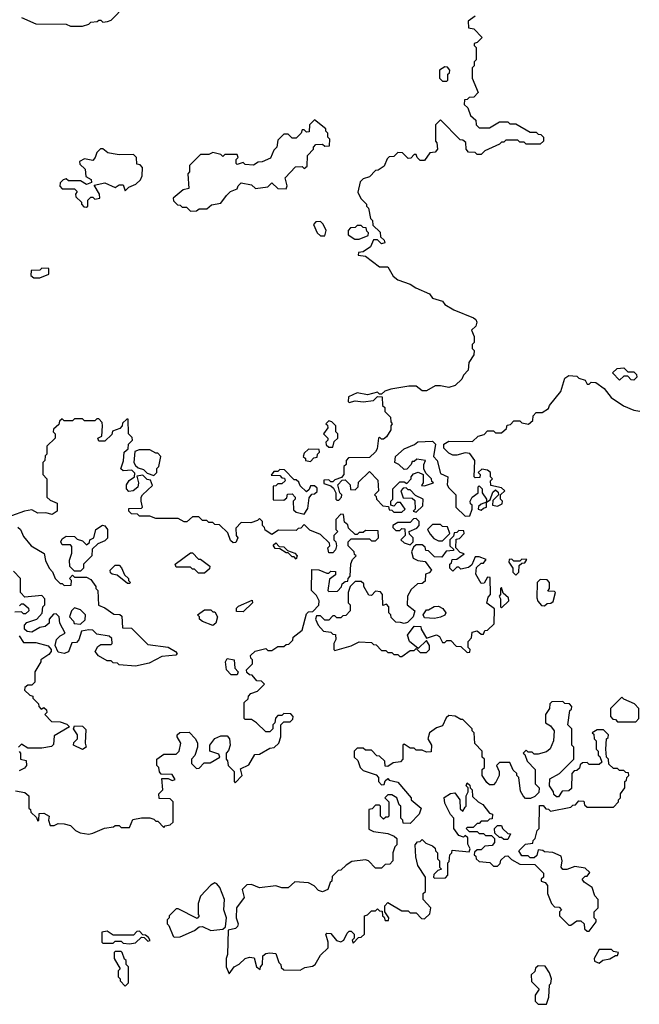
# Model space of a CAD drawing. Extents: x 2386423 to 2568864, y 578392 to 761999.
# Tile 49 of 256: x 2458886 to 2461932, y 632650 to 637492. Entities that reach past the tile are written whole.
import ezdxf

# ---------------------------------------------------------------- set-up
doc = ezdxf.new("R2010")
doc.units = 0

msp = doc.modelspace()

# ---------------------------------------------------------------- linework, layer by layer
at = {"layer": '0CON05XD'}
for points in [[(2458895, 637502.5), (2458965, 637472.5), (2459115, 637470), (2459135, 637460), (2459195, 637460), (2459225, 637470), (2459235, 637480), (2459267, 637483), (2459275, 637490), (2459285, 637490), (2459295, 637480), (2459317, 637483), (2459335, 637490), (2459405, 637560)], [(2461125, 637510), (2461090, 637485), (2461091.7, 637451.7), (2461118.3, 637448.3), (2461160, 637405), (2461135, 637380), (2461120, 637375), (2461120, 637365), (2461130, 637355), (2461130, 637295), (2461120, 637285), (2461120, 637265), (2461110, 637255), (2461110, 637205), (2461140, 637135), (2461118.3, 637111.7), (2461095, 637110), (2461085, 637100), (2461071.7, 637098.3), (2461070, 637075), (2461088.3, 637058.3), (2461101.7, 637021.7), (2461128.3, 636998.3), (2461130, 636975), (2461145, 636960), (2461195, 636960), (2461245, 636990), (2461285, 636990), (2461295, 636980), (2461325, 636980), (2461395, 636940), (2461425, 636940), (2461435, 636930), (2461448.3, 636928.3), (2461460, 636915), (2461460, 636895), (2461445, 636880), (2461375, 636880), (2461365, 636890), (2461345, 636890), (2461335, 636900), (2461275, 636900), (2461265, 636890), (2461255, 636890), (2461245, 636880), (2461171.7, 636848.3), (2461155, 636830), (2461135, 636830), (2461125, 636840), (2461091.7, 636841.7), (2461080, 636855), (2461078.3, 636888.3), (2461065, 636900), (2461051.7, 636901.7), (2460955, 637000), (2460930, 636975), (2460930, 636895), (2460937, 636887), (2460940, 636855), (2460928.3, 636841.7), (2460901.7, 636838.3), (2460875, 636800), (2460855, 636800), (2460840, 636815), (2460835, 636830), (2460825, 636830), (2460808.3, 636811.7), (2460795, 636810), (2460768.3, 636838.3), (2460745, 636840), (2460725, 636820), (2460701.7, 636818.3), (2460691.7, 636808.3), (2460678.3, 636771.7), (2460648.3, 636751.7), (2460635, 636750), (2460605, 636720), (2460575, 636710), (2460560, 636695), (2460547.5, 636645), (2460563, 636613), (2460590, 636585), (2460590, 636575), (2460600, 636565), (2460610, 636515), (2460620, 636505), (2460621.7, 636481.7), (2460658.3, 636448.3), (2460660, 636425), (2460678.3, 636408.3), (2460680, 636395), (2460665, 636390), (2460645, 636410), (2460625, 636410), (2460610, 636375), (2460575, 636350), (2460551.7, 636348.3), (2460550, 636335), (2460585, 636330), (2460655, 636277.5), (2460695, 636277.5), (2460721.7, 636231.7), (2460745, 636212.5), (2460805, 636192.5), (2460833.3, 636173.3), (2460900, 636145), (2460915, 636122.5), (2460965, 636107.5), (2460975, 636092.5), (2461020, 636065), (2461116.1, 636026.1), (2461128, 636018), (2461133.3, 636005), (2461127.5, 635985), (2461107.5, 635965), (2461120, 635935), (2461120, 635905), (2461110, 635895), (2461110, 635875), (2461120, 635865), (2461117.5, 635845), (2461093.6, 635806.4), (2461090.7, 635769.3), (2461067.5, 635745), (2461060, 635725), (2461026.1, 635693.9), (2460995, 635683.3), (2460955, 635692.5), (2460928.3, 635691.7), (2460885, 635667.5), (2460865, 635667.5), (2460835, 635690), (2460799.3, 635690.7), (2460710, 635675), (2460680, 635665), (2460665, 635650), (2460655, 635650), (2460645, 635660), (2460595, 635647.5), (2460545, 635657.5), (2460501.7, 635638.3), (2460500, 635615), (2460505, 635610), (2460535, 635617.5), (2460575, 635613.8), (2460625, 635620), (2460645, 635640), (2460668.3, 635638.3), (2460670, 635595), (2460680, 635585), (2460680, 635565), (2460708.3, 635538.3), (2460710, 635515), (2460717.5, 635505), (2460710, 635495), (2460710, 635475), (2460688.3, 635441.7), (2460675, 635430), (2460665, 635430), (2460655, 635440), (2460650, 635435), (2460642.5, 635382.5)], [(2460985, 637190), (2460990, 637195), (2460990, 637225), (2460998.3, 637231.7), (2461000, 637245), (2460988.3, 637258.3), (2460975, 637260), (2460950, 637245), (2460950, 637205), (2460965, 637190), (2460985, 637190)], [(2459725, 636550), (2459755, 636552.5), (2459768.3, 636561.7), (2459805, 636562.5), (2459828.3, 636581.7), (2459875, 636590), (2459901.7, 636628.3), (2459921.7, 636648.3), (2459955, 636660), (2459960, 636675), (2459975, 636690), (2460025, 636680), (2460045, 636662.5), (2460105, 636670), (2460125, 636690), (2460155, 636662.5), (2460195, 636660), (2460200, 636675), (2460190, 636715), (2460241.7, 636768.3), (2460275, 636770), (2460285, 636760), (2460298.3, 636771.7), (2460300, 636825), (2460330, 636855), (2460330, 636865), (2460341.7, 636878.3), (2460375, 636880), (2460385, 636870), (2460408.3, 636871.7), (2460410, 636905), (2460400, 636915), (2460400, 636935), (2460390, 636945), (2460390, 636955), (2460335, 637000), (2460310, 636975), (2460308.3, 636941.7), (2460295, 636940), (2460285, 636950), (2460275, 636950), (2460270, 636935), (2460245, 636910), (2460225, 636910), (2460205, 636930), (2460185, 636930), (2460155, 636900), (2460150, 636865), (2460135, 636850), (2460118.3, 636811.7), (2460077, 636793), (2460058.3, 636791.7), (2460035, 636777.5), (2459995, 636780), (2459985, 636790), (2459955, 636780), (2459950, 636785), (2459950, 636805), (2459960, 636815), (2459955, 636830), (2459895, 636830), (2459885, 636820), (2459875, 636830), (2459835, 636840), (2459815, 636830), (2459775, 636830), (2459720, 636775), (2459720, 636745), (2459712.5, 636735), (2459717, 636663), (2459690, 636655), (2459640, 636615), (2459641.7, 636601.7), (2459661.7, 636581.7), (2459675, 636580), (2459685, 636570), (2459705, 636570), (2459725, 636550)], [(2459215, 636570), (2459220, 636575), (2459220, 636605), (2459235, 636620), (2459245, 636620), (2459255, 636610), (2459280, 636615), (2459277.5, 636635), (2459251.7, 636678.3), (2459305, 636690), (2459355, 636667.5), (2459375, 636680), (2459395, 636680), (2459405, 636650), (2459421.7, 636668.3), (2459457, 636683), (2459480, 636705), (2459487.5, 636725), (2459490, 636765), (2459478.3, 636778.3), (2459461.7, 636781.7), (2459460, 636815), (2459445, 636830), (2459375, 636827.5), (2459345, 636832.5), (2459318.3, 636838.3), (2459295, 636857.5), (2459283, 636857), (2459265, 636840), (2459257.5, 636815), (2459245, 636800), (2459205, 636807.5), (2459180, 636795), (2459181.7, 636781.7), (2459207, 636757), (2459211.7, 636721.7), (2459236.4, 636706.4), (2459238.3, 636691.7), (2459215, 636682.5), (2459185, 636700), (2459125, 636700), (2459115, 636710), (2459100, 636705), (2459085, 636690), (2459083, 636673), (2459095, 636660), (2459155, 636660), (2459168.3, 636648.3), (2459160, 636635), (2459161.7, 636621.7), (2459190, 636595), (2459190, 636585), (2459201.7, 636571.7), (2459215, 636570)], [(2460385, 636430), (2460392.5, 636455), (2460377, 636487), (2460365, 636500), (2460341.7, 636498.3), (2460330, 636485), (2460347.5, 636445), (2460365, 636430), (2460385, 636430)], [(2460555, 636412.5), (2460598.3, 636431.7), (2460600, 636445), (2460591.7, 636451.7), (2460588.3, 636468.3), (2460575, 636470), (2460565, 636480), (2460545, 636480), (2460535, 636470), (2460511.7, 636468.3), (2460500, 636455), (2460500, 636435), (2460533, 636413), (2460555, 636412.5)], [(2458985, 636222.5), (2459028.3, 636241.7), (2459028.3, 636268.3), (2458995, 636270), (2458985, 636260), (2458941.7, 636258.3), (2458940, 636235), (2458955, 636222.5), (2458985, 636222.5)], [(2461905, 635720), (2461891.7, 635721.7), (2461875, 635740), (2461855, 635740), (2461835, 635720), (2461800, 635755), (2461823, 635777), (2461855, 635780), (2461875, 635760), (2461905, 635760), (2461918.3, 635748.3), (2461920, 635735), (2461905, 635720)], [(2460642.5, 635382.5), (2460635, 635367.5), (2460605, 635340), (2460501.7, 635338.3), (2460490, 635325), (2460490, 635305), (2460480, 635295), (2460480, 635255), (2460468.3, 635241.7), (2460435, 635230), (2460425, 635220), (2460415, 635220), (2460405, 635230), (2460381.7, 635228.3), (2460381.7, 635211.7), (2460415, 635200), (2460428.3, 635188.3), (2460440, 635165), (2460440, 635135), (2460445, 635130), (2460455, 635130), (2460467.5, 635145), (2460470, 635155), (2460460, 635165), (2460450, 635205), (2460471.7, 635228.3), (2460485, 635230), (2460510, 635205), (2460511.7, 635181.7), (2460535, 635180), (2460550, 635195), (2460551.7, 635218.3), (2460605, 635270), (2460647, 635227), (2460650, 635175), (2460630, 635155), (2460638.3, 635148.3), (2460640, 635135), (2460671.7, 635101.7), (2460698.3, 635098.3), (2460701.7, 635081.7), (2460715, 635080), (2460725, 635070), (2460765, 635070), (2460780, 635085), (2460758.3, 635118.3), (2460741.7, 635118.3), (2460725, 635100), (2460710, 635105), (2460710, 635125), (2460720, 635135), (2460720, 635185), (2460755, 635220), (2460775, 635220), (2460788.3, 635211.7), (2460810, 635235), (2460810, 635245), (2460821.7, 635258.3), (2460845, 635267.5), (2460870, 635255), (2460870, 635215), (2460861.7, 635201.7), (2460875, 635200), (2460920, 635215), (2460911.7, 635221.7), (2460910, 635235), (2460881.7, 635261.7), (2460873, 635283), (2460872.5, 635305), (2460880, 635325), (2460838.3, 635331.7), (2460825, 635320), (2460815, 635320), (2460810, 635305), (2460788.3, 635281.7), (2460775, 635280), (2460750, 635305), (2460730, 635315), (2460732.5, 635345), (2460775, 635382.5), (2460827, 635403), (2460843, 635417), (2460915, 635420), (2460930, 635405), (2460920, 635345), (2460937.5, 635325), (2460955, 635260), (2460990, 635245), (2460987.5, 635205), (2460995, 635190), (2461030, 635155), (2461030, 635095), (2461075, 635050), (2461098.3, 635051.7), (2461110, 635085), (2461110, 635105), (2461101.7, 635111.7), (2461100, 635125), (2461110, 635145), (2461140, 635165), (2461140, 635195), (2461145, 635200), (2461160, 635185), (2461160, 635165), (2461180, 635135), (2461180, 635120), (2461155, 635110), (2461141.7, 635098.3), (2461140, 635085), (2461155, 635080), (2461165, 635090), (2461180, 635095), (2461180, 635120), (2461198.3, 635131.7), (2461211.7, 635168.3), (2461225, 635180), (2461238.3, 635168.3), (2461240, 635155), (2461211.7, 635128.3), (2461210, 635105), (2461235, 635100), (2461258.3, 635111.7), (2461260, 635125), (2461250, 635135), (2461250, 635155), (2461270, 635175), (2461255, 635190), (2461201.7, 635201.7), (2461200, 635225), (2461210, 635235), (2461200, 635245), (2461200, 635265), (2461185, 635277.5), (2461158.3, 635281.7), (2461140, 635265), (2461150, 635255), (2461148.3, 635241.7), (2461125, 635240), (2461120, 635245), (2461122.5, 635325), (2461099.3, 635359.3), (2461075, 635362.5), (2461035, 635350), (2461015, 635350), (2460995, 635360), (2460970, 635385), (2460970, 635405), (2460995, 635420), (2461111.7, 635418.3), (2461140, 635445), (2461168.3, 635451.7), (2461185, 635470), (2461215, 635470), (2461225, 635460), (2461255, 635460), (2461278.3, 635481.7), (2461281.7, 635498.3), (2461298.3, 635501.7), (2461315, 635520), (2461345, 635520), (2461355, 635510), (2461387, 635503), (2461408.3, 635521.7), (2461410, 635545), (2461425, 635560), (2461455, 635560), (2461485, 635580), (2461490, 635595), (2461546.2, 635663.8), (2461565, 635730), (2461585, 635742.5), (2461625, 635740), (2461635, 635730), (2461665, 635720), (2461675, 635700), (2461685, 635700), (2461695, 635710), (2461718.3, 635708.3), (2461758.3, 635678.3), (2461793.6, 635633.6), (2461853.8, 635593.8), (2461905, 635572.5), (2461935, 635567.5)], [(2459225, 633487.5), (2459245, 633492.5), (2459303, 633517), (2459347.5, 633522.5), (2459355, 633530), (2459375, 633530), (2459385, 633520), (2459425, 633520), (2459441.7, 633558.3), (2459485, 633567.5), (2459525, 633567.5), (2459545, 633560), (2459555, 633550), (2459565, 633550), (2459595, 633520), (2459601.7, 633528.3), (2459625, 633532.5), (2459640, 633545), (2459640, 633645), (2459625, 633660), (2459571.7, 633661.7), (2459570, 633685), (2459590, 633705), (2459585, 633760), (2459615, 633760), (2459635, 633750), (2459650, 633755), (2459635, 633780), (2459581.7, 633781.7), (2459573, 633793), (2459570, 633815), (2459560, 633825), (2459560, 633855), (2459595, 633880), (2459655, 633880), (2459670, 633895), (2459677.5, 633935), (2459660, 633965), (2459660, 633975), (2459673, 633987), (2459718.3, 633988.3), (2459750, 633955), (2459760, 633935), (2459760, 633915), (2459747, 633873), (2459730, 633855), (2459730, 633835), (2459755, 633810), (2459768.3, 633811.7), (2459793, 633837), (2459821.7, 633838.3), (2459870, 633865), (2459865, 633880), (2459820, 633895), (2459820, 633925), (2459845, 633957.5), (2459875, 633970), (2459905, 633970), (2459916.4, 633956.4), (2459920, 633925), (2459911.7, 633898.3), (2459900, 633885), (2459900, 633855), (2459907, 633847), (2459910, 633825), (2459940, 633795), (2459940, 633745), (2459945, 633740), (2459980, 633775), (2459971.7, 633808.3), (2460013, 633827), (2460041.7, 633878.3), (2460065, 633880), (2460115, 633910), (2460137, 633913), (2460160, 633935), (2460170, 633965), (2460170, 634025), (2460185, 634040), (2460215, 634040), (2460228.3, 634051.7), (2460230, 634065), (2460218.3, 634078.3), (2460185, 634080), (2460175, 634070), (2460155, 634070), (2460143, 634057), (2460140, 634035), (2460130, 634025), (2460130, 634005), (2460115, 633990), (2460095, 633990), (2460050, 634035), (2460025, 634050), (2459995, 634050), (2459990, 634055), (2459990, 634135), (2460008.3, 634151.7), (2460010, 634165), (2460021.7, 634178.3), (2460055, 634190), (2460090, 634225), (2460075, 634240), (2460051.7, 634241.7), (2460028.3, 634268.3), (2460015, 634270), (2460001.7, 634281.7), (2460000, 634295), (2460030, 634325), (2460030, 634345), (2460021.7, 634351.7), (2460020, 634365), (2460043, 634387), (2460095, 634400), (2460105, 634390), (2460125, 634390), (2460155, 634410), (2460185, 634410), (2460195, 634420), (2460208.3, 634421.7), (2460228.3, 634441.7), (2460230, 634455), (2460275, 634490), (2460295, 634570), (2460305, 634580), (2460327.5, 634582.5), (2460357, 634613), (2460357.5, 634635), (2460345, 634660), (2460320, 634685), (2460321.7, 634788.3), (2460357, 634787), (2460395, 634770), (2460405, 634770), (2460415, 634780), (2460438.3, 634778.3), (2460438.3, 634761.7), (2460408.3, 634741.7), (2460400, 634685), (2460405, 634680), (2460448.3, 634681.7), (2460467, 634703), (2460471.7, 634718.3), (2460485, 634730), (2460498.3, 634731.7), (2460500, 634745), (2460510, 634755), (2460513, 634817), (2460521.7, 634838.3), (2460540, 634855), (2460531.7, 634861.7), (2460530, 634875), (2460500, 634905), (2460500, 634925), (2460515, 634940), (2460605, 634940), (2460615, 634930), (2460635, 634930), (2460650, 634945), (2460648.3, 634978.3), (2460585, 634980), (2460575, 634970), (2460555, 634970), (2460545, 634960), (2460535, 634960), (2460501.7, 634991.7), (2460498.3, 635008.3), (2460481.7, 635021.7), (2460478.3, 635058.3), (2460465, 635060), (2460440, 635035), (2460440, 634985), (2460450, 634975), (2460430, 634955), (2460430, 634935), (2460440, 634925), (2460442.5, 634905), (2460437.5, 634885), (2460425, 634870), (2460405, 634870), (2460400, 634895), (2460410, 634905), (2460408.3, 634918.3), (2460365, 634960), (2460311.7, 634981.7), (2460285, 635010), (2460268.3, 634991.7), (2460255, 634990), (2460245, 634980), (2460158.3, 634981.7), (2460125, 634960), (2460091.7, 634981.7), (2460090, 634995), (2460080, 635005), (2460080, 635025), (2460065, 635040), (2460055, 635030), (2460021.7, 635018.3), (2459975, 635020), (2459948.3, 634991.7), (2459950, 634955), (2459957.5, 634945), (2459948.3, 634921.7), (2459935, 634920), (2459921.7, 634931.7), (2459908.3, 634968.3), (2459868.3, 635008.3), (2459845, 635010), (2459835, 635020), (2459815, 635020), (2459805, 635030), (2459785, 635030), (2459767, 635047), (2459735, 635047.5), (2459707, 635023), (2459695, 635022.5), (2459665, 635040), (2459555, 635040), (2459525, 635050), (2459475, 635050), (2459465, 635060), (2459435, 635062.5), (2459422.5, 635075), (2459421.7, 635088.3), (2459485, 635090), (2459490, 635095), (2459482.5, 635125), (2459482.5, 635145), (2459490, 635155), (2459538.3, 635201.7), (2459528.3, 635228.3), (2459511.7, 635231.7), (2459491.7, 635251.7), (2459461.7, 635248.3), (2459470, 635215), (2459466.7, 635193.3), (2459444.3, 635175.7), (2459422.3, 635172.3), (2459411.2, 635185), (2459411.2, 635205), (2459424.1, 635225.9), (2459450, 635245), (2459451.7, 635261.7), (2459437, 635277), (2459395, 635273.3), (2459383.6, 635283.6), (2459396.4, 635323.6), (2459400, 635365), (2459418.3, 635381.7), (2459420, 635405), (2459440, 635425), (2459438.3, 635438.3), (2459420, 635455), (2459418.3, 635528.3), (2459411.7, 635528.3), (2459391.7, 635508.3), (2459390, 635495), (2459378.3, 635481.7), (2459341.7, 635468.3), (2459338.3, 635451.7), (2459305, 635420), (2459275, 635420), (2459272.5, 635425), (2459270, 635435), (2459290, 635445), (2459292.5, 635495), (2459291.7, 635511.7), (2459275, 635530), (2459265, 635530), (2459255, 635520), (2459205, 635520), (2459195, 635530), (2459155, 635530), (2459145, 635520), (2459105, 635520), (2459095, 635530), (2459081.7, 635518.3), (2459078.3, 635501.7), (2459051.7, 635478.3), (2459050, 635465), (2459060, 635455), (2459060, 635435), (2459020, 635395), (2459020, 635355), (2459011.7, 635348.3), (2459010, 635325), (2459000, 635315), (2459000, 635255), (2459020, 635235), (2459020, 635145), (2459035, 635130), (2459070, 635115), (2459070, 635075), (2459045, 635058.8), (2459015, 635067.5), (2458975.7, 635065.7), (2458945, 635081.2), (2458910, 635075), (2458845, 635052.5)], [(2460425, 635390), (2460431.7, 635418.3), (2460450, 635435), (2460450, 635455), (2460440, 635465), (2460440, 635495), (2460420, 635515), (2460405, 635520), (2460390, 635505), (2460398.3, 635498.3), (2460400, 635485), (2460380, 635455), (2460400, 635435), (2460400, 635425), (2460390, 635415), (2460391.7, 635401.7), (2460405, 635390), (2460425, 635390)], [(2459545, 635250), (2459560, 635265), (2459560, 635285), (2459570, 635295), (2459580, 635345), (2459565, 635360), (2459555, 635360), (2459525, 635377.5), (2459472.5, 635377.5), (2459451.7, 635368.3), (2459447.5, 635315), (2459455, 635300), (2459468.3, 635288.3), (2459495, 635280), (2459511.7, 635261.7), (2459545, 635250)], [(2460315, 635320), (2460331.7, 635338.3), (2460348.3, 635341.7), (2460350, 635355), (2460360, 635365), (2460358.3, 635378.3), (2460305, 635380), (2460285, 635360), (2460280, 635345), (2460290, 635335), (2460290, 635325), (2460315, 635320)], [(2460285, 635060), (2460301.7, 635088.3), (2460308.3, 635141.7), (2460321.7, 635158.3), (2460335, 635160), (2460348.3, 635171.7), (2460348.3, 635188.3), (2460335, 635200), (2460315, 635200), (2460308.3, 635181.7), (2460295, 635170), (2460265, 635200), (2460258.3, 635218.3), (2460245, 635230), (2460235, 635230), (2460188.3, 635278.3), (2460165, 635280), (2460155, 635270), (2460135, 635270), (2460121.7, 635251.7), (2460165, 635250), (2460175, 635240), (2460188.3, 635238.3), (2460190, 635225), (2460175, 635210), (2460155, 635210), (2460145, 635200), (2460131.7, 635198.3), (2460131.7, 635131.7), (2460185, 635130), (2460198.3, 635141.7), (2460201.7, 635158.3), (2460225, 635160), (2460240, 635145), (2460240, 635135), (2460230, 635125), (2460231.7, 635081.7), (2460245, 635070), (2460285, 635060)], [(2460835, 635070), (2460868.3, 635101.7), (2460870, 635135), (2460831.7, 635151.7), (2460805, 635180), (2460795, 635180), (2460785, 635190), (2460771.7, 635188.3), (2460760, 635175), (2460771.7, 635141.7), (2460815, 635140), (2460828.3, 635128.3), (2460830, 635085), (2460820, 635075), (2460835, 635070)], [(2459185, 634780), (2459155, 634780), (2459133, 634803), (2459130, 634835), (2459141.7, 634868.3), (2459141.7, 634901.7), (2459135, 634910), (2459095, 634910), (2459087.5, 634925), (2459095, 634940), (2459115, 634952.5), (2459155, 634950), (2459168.3, 634938.3), (2459195, 634930), (2459215, 634910), (2459228.3, 634921.7), (2459230, 634935), (2459250, 634945), (2459260, 634985), (2459293.6, 635006.4), (2459305, 635002.5), (2459317.5, 634985), (2459317, 634943), (2459305, 634930), (2459270, 634915), (2459241.7, 634888.3), (2459240, 634855), (2459200, 634815), (2459200, 634795), (2459185, 634780)], [(2460805, 634910), (2460820, 634925), (2460820, 634945), (2460801.7, 634961.7), (2460800, 634975), (2460838.3, 634991.7), (2460850, 635005), (2460850, 635025), (2460835, 635040), (2460821.7, 635038.3), (2460805, 635020), (2460745, 635020), (2460720, 635005), (2460720, 634995), (2460735, 634980), (2460755, 634980), (2460765, 634990), (2460778.3, 634988.3), (2460780, 634955), (2460760, 634935), (2460775, 634920), (2460805, 634910)], [(2460965, 634930), (2461000, 634965), (2460988.3, 634998.3), (2460965, 635000), (2460955, 635010), (2460915, 635010), (2460890, 634985), (2460903, 634963), (2460921.7, 634941.7), (2460945, 634930), (2460965, 634930)], [(2458877, 634997), (2458890, 634985), (2458905, 634950), (2458942.5, 634905), (2459006.4, 634866.4), (2459013, 634833), (2459030, 634795), (2459047, 634777), (2459060, 634745), (2459085, 634720), (2459095, 634720), (2459105, 634710), (2459138.3, 634711.7), (2459140, 634735), (2459130, 634745), (2459145, 634760), (2459155, 634750), (2459215, 634750), (2459235, 634740), (2459260, 634705), (2459260, 634695), (2459270, 634685), (2459273, 634613), (2459305, 634600), (2459348.3, 634568.3), (2459377.5, 634567.5), (2459388.3, 634558.3), (2459391.7, 634501.7), (2459435, 634500), (2459515, 634420), (2459615, 634406.2), (2459652.5, 634385), (2459660, 634375), (2459653, 634367), (2459585, 634360), (2459521.7, 634328.3), (2459455, 634312.5), (2459375, 634320), (2459367, 634327), (2459345, 634330), (2459335, 634340), (2459315, 634340), (2459273.6, 634363.6), (2459257.5, 634385), (2459270.7, 634409.3), (2459285, 634420), (2459335, 634420), (2459340, 634425), (2459338.3, 634448.3), (2459325, 634460), (2459265, 634470), (2459245, 634490), (2459225, 634492.5), (2459190, 634485), (2459177, 634443), (2459165, 634430), (2459141.7, 634428.3), (2459126.1, 634383.9), (2459105, 634376), (2459075, 634382.5), (2459060, 634415), (2459066.1, 634443.9), (2459085, 634462.5), (2459110, 634475), (2459082.5, 634525), (2459080, 634555), (2459065, 634570), (2459051.7, 634568.3), (2459030, 634545), (2459030, 634525), (2459011.7, 634508.3), (2458985, 634502.5), (2458945, 634480), (2458923, 634483), (2458910, 634495), (2458910, 634515), (2458921.7, 634528.3), (2458970, 634545), (2458997, 634573), (2459000, 634605), (2459010, 634615), (2459010, 634645), (2458995, 634660), (2458911.7, 634651.7), (2458890, 634675), (2458890, 634745), (2458855, 634780)], [(2460765, 634360), (2460805, 634390), (2460825, 634390), (2460835, 634400), (2460855, 634380), (2460885, 634380), (2460900, 634395), (2460900, 634415), (2460885, 634440), (2460845, 634400), (2460802.5, 634435), (2460792.5, 634465), (2460825, 634510), (2460858.3, 634508.3), (2460860, 634495), (2460885, 634450), (2460935, 634467.5), (2460949.3, 634459.3), (2460965, 634430), (2460975, 634430), (2460985, 634440), (2461005, 634440), (2461031.7, 634411.7), (2461055, 634410), (2461085, 634380), (2461098.3, 634381.7), (2461100, 634395), (2461090, 634405), (2461090, 634435), (2461107.5, 634452.5), (2461110, 634480), (2461135, 634487.5), (2461155, 634470), (2461165, 634470), (2461171.7, 634488.3), (2461185, 634490), (2461218.3, 634521.7), (2461220, 634595), (2461182.5, 634622.5), (2461188.3, 634651.7), (2461200, 634665), (2461198.3, 634748.3), (2461185, 634750), (2461168.3, 634721.7), (2461155, 634720), (2461127.5, 634765), (2461131.7, 634798.3), (2461155, 634820), (2461165, 634820), (2461178.3, 634838.3), (2461145, 634850), (2461125, 634850), (2461108.3, 634811.7), (2461091.7, 634798.3), (2461055, 634790), (2461045, 634800), (2461035, 634800), (2461015, 634780), (2461000, 634795), (2461000, 634815), (2461008.3, 634821.7), (2461011.7, 634838.3), (2461035, 634840), (2461070, 634865), (2461051.7, 634871.7), (2461030, 634895), (2461031.7, 634938.3), (2461048.3, 634941.7), (2461070, 634965), (2461068.3, 634978.3), (2461045, 634980), (2461035, 634970), (2461021.7, 634968.3), (2461018.3, 634951.7), (2461000, 634935), (2461000, 634905), (2461018.3, 634888.3), (2461018.3, 634881.7), (2460981.7, 634878.3), (2460961.7, 634848.3), (2460925, 634850), (2460895, 634880), (2460881.7, 634881.7), (2460878.3, 634898.3), (2460865, 634910), (2460835, 634910), (2460821.7, 634898.3), (2460812.5, 634875), (2460820, 634845), (2460843, 634833), (2460878.3, 634828.3), (2460910, 634785), (2460898.3, 634771.7), (2460880, 634765), (2460878.3, 634731.7), (2460865, 634720), (2460841.7, 634718.3), (2460810.7, 634689.3), (2460793, 634657), (2460790, 634615), (2460827.5, 634585), (2460820, 634555), (2460791.7, 634528.3), (2460775, 634522.5), (2460758.3, 634528.3), (2460735, 634530), (2460711.7, 634551.7), (2460710, 634565), (2460700, 634575), (2460700, 634605), (2460688.3, 634618.3), (2460671.7, 634611.7), (2460670, 634665), (2460659.3, 634679.3), (2460635, 634682.5), (2460615, 634660), (2460601.7, 634661.7), (2460577.5, 634705), (2460577.5, 634717.5), (2460565, 634730), (2460535, 634730), (2460510, 634705), (2460500, 634675), (2460500, 634625), (2460510, 634615), (2460510, 634585), (2460488.3, 634561.7), (2460475, 634560), (2460465, 634550), (2460445, 634550), (2460435, 634560), (2460425, 634560), (2460405, 634540), (2460385, 634540), (2460365, 634560), (2460345, 634560), (2460340, 634545), (2460352.5, 634515), (2460380, 634485), (2460415, 634480), (2460425, 634470), (2460438.3, 634468.3), (2460440, 634445), (2460430, 634425), (2460430, 634395), (2460435, 634390), (2460515, 634412.5), (2460555, 634432.5), (2460615, 634430), (2460625, 634420), (2460638.3, 634418.3), (2460665, 634390), (2460685, 634390), (2460695, 634380), (2460715, 634380), (2460725, 634370), (2460745, 634370), (2460755, 634360), (2460765, 634360)], [(2460245, 634840), (2460235, 634850), (2460225, 634850), (2460205, 634870), (2460195, 634870), (2460165, 634890), (2460141.7, 634891.7), (2460131.7, 634908.3), (2460145, 634920), (2460161.7, 634901.7), (2460185, 634900), (2460201.7, 634881.7), (2460238.3, 634868.3), (2460250, 634855), (2460245, 634840)], [(2459795, 634770), (2459765, 634770), (2459745, 634790), (2459735, 634790), (2459725, 634800), (2459655, 634800), (2459650, 634815), (2459725, 634870), (2459735, 634870), (2459765, 634840), (2459775, 634840), (2459820, 634805), (2459818.3, 634791.7), (2459795, 634770)], [(2459425, 634720), (2459415, 634720), (2459365, 634760), (2459340, 634765), (2459331.7, 634771.7), (2459330, 634785), (2459355, 634810), (2459375, 634810), (2459387, 634797), (2459401.7, 634761.7), (2459420, 634745), (2459420, 634735), (2459430, 634725), (2459425, 634720)], [(2461325, 634760), (2461340, 634775), (2461341.7, 634808.3), (2461355, 634820), (2461368.3, 634821.7), (2461378.3, 634838.3), (2461355, 634840), (2461345, 634830), (2461315, 634830), (2461305, 634840), (2461291.7, 634838.3), (2461290, 634825), (2461310, 634795), (2461310, 634775), (2461325, 634760)], [(2461465, 634610), (2461478.3, 634621.7), (2461497, 634623), (2461508.3, 634631.7), (2461520, 634675), (2461515, 634680), (2461481.7, 634681.7), (2461490, 634695), (2461490, 634725), (2461478.3, 634738.3), (2461445, 634740), (2461430, 634725), (2461428.3, 634648.3), (2461433, 634633), (2461451.7, 634611.7), (2461465, 634610)], [(2461255, 634600), (2461290, 634635), (2461288.3, 634648.3), (2461261.7, 634671.7), (2461255, 634700), (2461250, 634695), (2461250, 634665), (2461242.5, 634657.5), (2461250, 634645), (2461250, 634605), (2461255, 634600)], [(2458885, 634610), (2458895, 634620), (2458905, 634620), (2458928.3, 634598.3), (2458930, 634585), (2458915, 634570), (2458905, 634570), (2458895, 634580), (2458861.7, 634578.3)], [(2459985, 634580), (2459951.7, 634581.7), (2459951.7, 634598.3), (2459961.7, 634608.3), (2460028.3, 634638.3), (2460030, 634625), (2459985, 634580)], [(2459185, 634520), (2459208.3, 634541.7), (2459210, 634565), (2459185, 634590), (2459155, 634600), (2459140, 634585), (2459130, 634555), (2459150, 634535), (2459153, 634523), (2459185, 634520)], [(2459835, 634512.5), (2459785, 634532.5), (2459770, 634545), (2459770, 634555), (2459760, 634565), (2459795, 634590), (2459825, 634590), (2459835, 634580), (2459845, 634580), (2459857.5, 634555), (2459850, 634525), (2459835, 634512.5)], [(2460925, 634547.5), (2460875, 634550), (2460870, 634565), (2460885, 634590), (2460895, 634590), (2460923, 634607), (2460945, 634607.5), (2460966.4, 634596.4), (2460980, 634575), (2460976.4, 634563.6), (2460955, 634553.3), (2460925, 634547.5)], [(2458883, 634463), (2458905, 634430), (2458965, 634430), (2459025, 634412.5), (2459040, 634395), (2459040, 634385), (2459029.3, 634370.7), (2458990, 634345), (2458990, 634335), (2458960, 634285), (2458960, 634235), (2458945, 634220), (2458925, 634220), (2458911.7, 634208.3), (2458910, 634195), (2458935, 634170), (2458950, 634165), (2458950, 634155), (2458978.3, 634128.3), (2458980, 634115), (2458991.7, 634101.7), (2459005, 634110), (2459018.3, 634098.3), (2459020, 634085), (2459010, 634075), (2459041.7, 634041.7), (2459085, 634040), (2459118.3, 634028.3), (2459130, 634015), (2459055, 633970), (2459051.7, 633928.3), (2459041.7, 633918.3), (2458995, 633910), (2458925, 633910), (2458895, 633930), (2458880, 633915)], [(2459955, 634270), (2459925, 634270), (2459902.5, 634295), (2459897.5, 634335), (2459905, 634350), (2459940, 634345), (2459943, 634303), (2459960, 634285), (2459955, 634270)], [(2459915, 632800), (2459940, 632835), (2459965, 632847.5), (2459993.9, 632876.1), (2460015, 632882.5), (2460038.3, 632878.3), (2460050, 632835), (2460068.3, 632821.7), (2460070, 632835), (2460080, 632845), (2460081.7, 632888.3), (2460095, 632900), (2460115, 632902.5), (2460145, 632900), (2460160, 632855), (2460170, 632845), (2460171.7, 632831.7), (2460185, 632820), (2460265, 632817.5), (2460288.3, 632831.7), (2460325, 632837.5), (2460337.5, 632845), (2460365, 632892.5), (2460401.7, 632928.3), (2460402.5, 632955), (2460390, 632995), (2460395, 633000), (2460415, 632997.5), (2460443.6, 632963.6), (2460465, 632957.5), (2460480, 632965), (2460495, 633000), (2460505, 633010), (2460515, 633010), (2460530, 632995), (2460530, 632975), (2460520, 632965), (2460525, 632950), (2460551.7, 632978.3), (2460565, 632980), (2460580, 632995), (2460580, 633085), (2460595, 633090), (2460615, 633110), (2460635, 633110), (2460645, 633120), (2460655, 633110), (2460668.3, 633108.3), (2460670, 633085), (2460678.3, 633078.3), (2460681.7, 633061.7), (2460698.3, 633061.7), (2460700, 633075), (2460680, 633105), (2460680, 633135), (2460695, 633150), (2460765, 633110), (2460795, 633110), (2460805, 633100), (2460835, 633100), (2460861.7, 633071.7), (2460875, 633070), (2460902.5, 633095), (2460907.5, 633125), (2460870, 633165), (2460870, 633195), (2460880, 633205), (2460880, 633275), (2460843, 633333), (2460832.5, 633375), (2460830, 633435), (2460841.7, 633448.3), (2460855, 633450), (2460865, 633460), (2460881.7, 633441.7), (2460915, 633430), (2460928.3, 633418.3), (2460930, 633405), (2460940, 633395), (2460940, 633365), (2460950, 633355), (2460950, 633325), (2460960, 633315), (2460941.7, 633308.3), (2460921.7, 633288.3), (2460920, 633275), (2460925, 633270), (2460978.3, 633271.7), (2460990, 633285), (2460990, 633345), (2460997, 633353), (2461000, 633385), (2461010, 633395), (2461011.7, 633408.3), (2461095, 633400), (2461100, 633415), (2461088.3, 633438.3), (2461088.3, 633468.3), (2461075, 633480), (2461067.5, 633472.5), (2461045, 633480), (2461020, 633515), (2461020, 633565), (2461003, 633583), (2460975, 633640), (2460973, 633667), (2461003, 633687), (2461025, 633690), (2461050, 633655), (2461051.7, 633611.7), (2461065, 633600), (2461075, 633620), (2461080, 633625), (2461080, 633675), (2461090, 633695), (2461090, 633715), (2461080, 633725), (2461085, 633740), (2461098.3, 633728.3), (2461100, 633715), (2461110, 633705), (2461111.7, 633671.7), (2461140, 633645), (2461163, 633633), (2461195, 633590), (2461210, 633585), (2461208.3, 633561.7), (2461195, 633560), (2461185, 633550), (2461155, 633550), (2461145, 633540), (2461135, 633540), (2461115, 633520), (2461085, 633520), (2461080, 633515), (2461095, 633500), (2461135, 633500), (2461145, 633490), (2461165, 633490), (2461175, 633480), (2461205, 633480), (2461220, 633465), (2461220, 633445), (2461208.3, 633431.7), (2461173, 633427), (2461155, 633410), (2461135, 633410), (2461121.7, 633398.3), (2461120, 633385), (2461128.3, 633378.3), (2461130, 633365), (2461145, 633352.5), (2461197, 633347), (2461215, 633330), (2461235, 633330), (2461248.3, 633341.7), (2461251.7, 633358.3), (2461271.7, 633378.3), (2461285, 633380), (2461303, 633363), (2461345, 633340), (2461418.3, 633338.3), (2461460, 633295), (2461460, 633275), (2461450, 633265), (2461450, 633255), (2461468.3, 633248.3), (2461480, 633235), (2461480, 633195), (2461500, 633145), (2461515, 633130), (2461538.3, 633128.3), (2461550, 633115), (2461540, 633105), (2461540, 633085), (2461585, 633040), (2461595, 633040), (2461625, 633060), (2461645, 633060), (2461660, 633045), (2461661.7, 633021.7), (2461675, 633010), (2461685, 633010), (2461720, 633055), (2461720, 633065), (2461710, 633075), (2461710, 633105), (2461730, 633125), (2461730, 633165), (2461713, 633183), (2461700, 633225), (2461660.7, 633250.7), (2461650, 633265), (2461665, 633280), (2461675, 633280), (2461688.3, 633298.3), (2461665, 633320), (2461615, 633327.5), (2461575, 633312.5), (2461555, 633312.5), (2461547.5, 633325), (2461552.5, 633355), (2461548.3, 633378.3), (2461507, 633397), (2461465, 633400), (2461457, 633407), (2461435, 633410), (2461428.3, 633381.7), (2461415, 633370), (2461395, 633370), (2461385, 633380), (2461355, 633380), (2461340, 633405), (2461371.7, 633438.3), (2461408.3, 633441.7), (2461410, 633455), (2461420, 633465), (2461430, 633505), (2461440, 633515), (2461441.7, 633628.3), (2461458.3, 633628.3), (2461471.7, 633611.7), (2461485, 633610), (2461495, 633600), (2461595, 633620), (2461605, 633630), (2461618.3, 633631.7), (2461635, 633650), (2461658.3, 633648.3), (2461661.7, 633631.7), (2461675, 633620), (2461805, 633620), (2461830, 633645), (2461830, 633655), (2461840, 633665), (2461840, 633685), (2461860, 633715), (2461860, 633745), (2461868.3, 633751.7), (2461870, 633765), (2461880, 633775), (2461878.3, 633788.3), (2461865, 633790), (2461855, 633800), (2461835, 633800), (2461825, 633810), (2461805, 633810), (2461781.7, 633831.7), (2461780, 633855), (2461770, 633865), (2461767.5, 633905), (2461770, 633955), (2461778.3, 633961.7), (2461780, 633975), (2461755, 634000), (2461725, 634000), (2461700, 633985), (2461708.3, 633978.3), (2461710, 633955), (2461720, 633945), (2461720, 633905), (2461730, 633895), (2461730, 633875), (2461738.3, 633868.3), (2461748.3, 633841.7), (2461735, 633830), (2461685, 633830), (2461675, 633840), (2461651.7, 633838.3), (2461641.7, 633828.3), (2461638.3, 633811.7), (2461625, 633800), (2461611.7, 633798.3), (2461600, 633785), (2461598.3, 633711.7), (2461585, 633700), (2461551.7, 633698.3), (2461535, 633670), (2461525, 633670), (2461511.7, 633681.7), (2461510, 633695), (2461490, 633725), (2461491.7, 633758.3), (2461540, 633785), (2461610, 633855), (2461610, 633915), (2461600, 633925), (2461600, 634005), (2461580, 634025), (2461590, 634095), (2461598.3, 634101.7), (2461600, 634115), (2461588.3, 634128.3), (2461565, 634130), (2461555, 634140), (2461501.7, 634138.3), (2461491.7, 634128.3), (2461490, 634105), (2461470, 634075), (2461470, 634035), (2461495, 634020), (2461512.5, 633995), (2461510, 633945), (2461493, 633907), (2461475, 633892.5), (2461435, 633880), (2461415, 633880), (2461405, 633890), (2461385, 633890), (2461375, 633900), (2461360, 633885), (2461368.3, 633878.3), (2461380, 633845), (2461420, 633805), (2461420, 633735), (2461440, 633715), (2461438.3, 633691.7), (2461418.3, 633671.7), (2461397, 633663), (2461373, 633663), (2461360, 633675), (2461348.3, 633698.3), (2461340, 633765), (2461330, 633775), (2461330, 633785), (2461311.7, 633801.7), (2461295, 633840), (2461245, 633840), (2461230, 633825), (2461242.5, 633795), (2461242.5, 633775), (2461227, 633743), (2461215, 633730), (2461195, 633730), (2461181.7, 633741.7), (2461160, 633775), (2461160, 633805), (2461170, 633815), (2461170, 633855), (2461160, 633865), (2461160, 633895), (2461123, 633933), (2461120, 633985), (2461110, 633995), (2461110, 634005), (2461065, 634050), (2461055, 634050), (2461027, 634067), (2460995, 634070), (2460981.7, 634058.3), (2460965, 634020), (2460935, 634010), (2460900, 633985), (2460892.5, 633955), (2460910, 633925), (2460908.3, 633891.7), (2460885, 633890), (2460865, 633900), (2460835, 633900), (2460825, 633910), (2460805, 633910), (2460775, 633930), (2460770, 633925), (2460770, 633855), (2460757, 633843), (2460721.7, 633838.3), (2460695, 633820), (2460681.7, 633821.7), (2460680, 633845), (2460655, 633870), (2460641.7, 633871.7), (2460615, 633900), (2460585, 633900), (2460575, 633910), (2460545, 633910), (2460530, 633895), (2460530, 633865), (2460548.3, 633848.3), (2460560, 633815), (2460575, 633800), (2460638.3, 633778.3), (2460650, 633765), (2460650, 633745), (2460665, 633730), (2460678.3, 633731.7), (2460681.7, 633748.3), (2460695, 633760), (2460702.5, 633752.5), (2460745, 633742.5), (2460810, 633665), (2460810, 633655), (2460860, 633615), (2460850, 633585), (2460805, 633540), (2460771.7, 633541.7), (2460770, 633555), (2460760, 633565), (2460760, 633625), (2460751.7, 633631.7), (2460740, 633665), (2460715, 633680), (2460695, 633680), (2460680, 633665), (2460700, 633645), (2460700, 633575), (2460695, 633570), (2460685, 633570), (2460675, 633560), (2460660, 633575), (2460660, 633625), (2460655, 633630), (2460635, 633630), (2460618.3, 633611.7), (2460601.7, 633608.3), (2460601.7, 633511.7), (2460625, 633500), (2460695, 633490), (2460727, 633477), (2460740, 633465), (2460740, 633435), (2460730, 633425), (2460720, 633395), (2460720, 633355), (2460705, 633340), (2460681.7, 633338.3), (2460665, 633320), (2460635, 633320), (2460600, 633355), (2460585, 633360), (2460518.3, 633351.7), (2460490, 633335), (2460465, 633310), (2460451.7, 633308.3), (2460421.7, 633278.3), (2460420, 633255), (2460411.7, 633248.3), (2460400, 633215), (2460375, 633202.5), (2460355, 633210), (2460333, 633233), (2460305, 633247.5), (2460238.3, 633251.7), (2460205, 633222.5), (2460175, 633223.3), (2460145, 633232.5), (2460065, 633222.5), (2460025, 633240), (2460001.7, 633238.3), (2459980, 633215), (2459990, 633175), (2459952, 633125), (2459950, 633075), (2459960, 633045), (2459957, 633033), (2459947, 633023), (2459910, 633015), (2459907.5, 632895), (2459900, 632875), (2459900, 632835), (2459915, 632800)], [(2461915, 634040), (2461930, 634055), (2461930, 634105), (2461908.3, 634128.3), (2461855, 634150), (2461845, 634160), (2461790, 634105), (2461790, 634065), (2461801.7, 634051.7), (2461815, 634050), (2461825, 634040), (2461915, 634040)], [(2459195, 633903.3), (2459150, 633925), (2459151.7, 633938.3), (2459170, 633955), (2459170, 633975), (2459150, 634005), (2459155, 634020), (2459195, 634017.5), (2459211.7, 634001.7), (2459207.5, 633935), (2459212.5, 633915), (2459195, 633903.3)], [(2458883, 633893), (2458890, 633885), (2458890, 633855), (2458918.3, 633848.3), (2458920, 633825), (2458909.3, 633810.7), (2458882.5, 633797.5)], [(2458865, 633700), (2458911.7, 633691.7), (2458930, 633675), (2458930, 633615), (2458938.3, 633608.3), (2458940, 633595), (2458968.3, 633568.3), (2458975, 633550), (2458980, 633555), (2458981.7, 633588.3), (2459005, 633590), (2459030, 633575), (2459027.5, 633555), (2459035, 633530), (2459055, 633530), (2459075, 633540), (2459105, 633537.5), (2459135, 633530), (2459160, 633505), (2459183, 633493), (2459225, 633487.5)], [(2461285, 633460), (2461265, 633460), (2461255, 633470), (2461245, 633470), (2461221.7, 633491.7), (2461220, 633515), (2461235, 633530), (2461255, 633530), (2461260, 633515), (2461285, 633490), (2461298.3, 633488.3), (2461285, 633460)], [(2459645, 632980), (2459675, 632982.5), (2459745, 633012.5), (2459768.3, 633031.7), (2459785, 633032.5), (2459825, 633012.5), (2459885, 633020), (2459898.3, 633031.7), (2459902.5, 633075), (2459890, 633115), (2459893.3, 633165), (2459870, 633225), (2459855, 633242.5), (2459845, 633247.5), (2459825, 633236.7), (2459775, 633182.5), (2459763.3, 633145), (2459762.5, 633092.5), (2459767.5, 633085), (2459757.5, 633072.5), (2459665, 633120), (2459655, 633120), (2459620, 633085), (2459620, 633075), (2459610, 633065), (2459610, 633045), (2459618.3, 633038.3), (2459640, 632985), (2459645, 632980)], [(2459425, 632947.5), (2459455, 632952.5), (2459485, 632980), (2459498.3, 632978.3), (2459515, 632960), (2459527, 632963), (2459518.3, 632978.3), (2459505, 632990), (2459491.7, 632991.7), (2459475, 633010), (2459461.7, 633008.3), (2459445, 632990), (2459345, 632990), (2459315, 633010), (2459290, 633005), (2459290, 632955), (2459295, 632950), (2459345, 632950), (2459355, 632960), (2459385, 632960), (2459395, 632950), (2459425, 632947.5)], [(2461735, 632852.5), (2461753, 632867), (2461787, 632873), (2461815, 632890), (2461825, 632890), (2461830, 632905), (2461805, 632910), (2461795, 632920), (2461735, 632920), (2461710, 632875), (2461711.7, 632861.7), (2461735, 632852.5)], [(2459405, 632740), (2459420, 632755), (2459420, 632835), (2459410, 632845), (2459410, 632865), (2459401.7, 632871.7), (2459390, 632905), (2459385, 632910), (2459355, 632910), (2459350, 632905), (2459350, 632875), (2459380, 632825), (2459370, 632815), (2459370, 632785), (2459380, 632775), (2459380, 632765), (2459405, 632740)], [(2461475, 632650), (2461487.5, 632685), (2461490, 632745), (2461497, 632753), (2461500, 632775), (2461490, 632805), (2461468.3, 632838.3), (2461435, 632840), (2461421.7, 632828.3), (2461418.3, 632811.7), (2461400, 632795), (2461401.7, 632761.7), (2461440, 632725), (2461420, 632695), (2461420, 632665), (2461435, 632650), (2461475, 632650)]]:
    msp.add_lwpolyline(points, dxfattribs=at)

doc.saveas('drawing.dxf')
